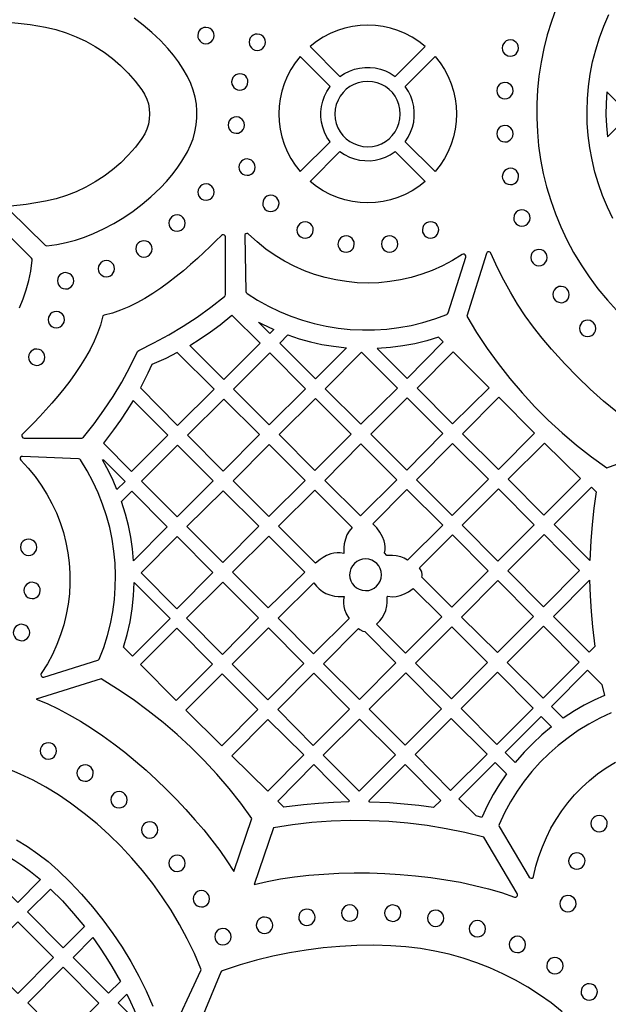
# Model space of a CAD drawing. Header units: millimetres. Extents: x -1176 to 822, y -1617 to -119.
# Tile 40 of 113: x -811 to -689, y -723 to -520. Entities that reach past the tile are written whole.
import ezdxf

# ---------------------------------------------------------------- set-up
doc = ezdxf.new("R2010")
doc.units = ezdxf.units.MM
doc.layers.add('pattern', color=5, linetype='Continuous')

msp = doc.modelspace()

# ---------------------------------------------------------------- linework, layer by layer
at = {"layer": 'pattern'}
for points in [[(-700.2, -517.99), (-701.19, -520.73), (-702.05, -523.51), (-702.76, -526.32), (-703.33, -529.15), (-703.76, -532), (-704.05, -534.86), (-704.2, -537.74), (-704.22, -540.62), (-704.09, -543.49), (-703.82, -546.36), (-703.41, -549.22), (-702.86, -552.05), (-702.17, -554.86), (-701.34, -557.65), (-700.37, -560.39), (-699.26, -563.1), (-698.01, -565.76), (-696.62, -568.37), (-695.09, -570.92), (-693.42, -573.41), (-691.61, -575.84), (-689.65, -578.19), (-687.13, -580.95)], [(-688.5, -561.35), (-689.63, -559.02), (-690.63, -556.64), (-691.5, -554.23), (-692.23, -551.78), (-692.82, -549.29), (-693.29, -546.79), (-693.61, -544.27), (-693.8, -541.73), (-693.85, -539.19), (-693.77, -536.65), (-693.55, -534.11), (-693.2, -531.58), (-692.7, -529.07), (-692.07, -526.58), (-691.3, -524.12), (-690.4, -521.7), (-689.35, -519.31)], [(-812.86, -559.61), (-805.53, -566.85), (-805.39, -566.96), (-805.14, -566.99), (-803.13, -566.71), (-801.18, -566.32), (-799.27, -565.83), (-797.39, -565.21), (-795.54, -564.48), (-793.45, -563.5), (-791.34, -562.37), (-789.32, -561.15), (-787.38, -559.83), (-785.52, -558.42), (-783.71, -556.9), (-781.75, -555.05), (-780.52, -553.75), (-779.37, -552.41), (-778.3, -551), (-777.31, -549.54), (-776.18, -547.6), (-775.53, -546.27), (-775.01, -544.9), (-774.63, -543.5), (-774.36, -542.07), (-774.23, -540.63), (-774.22, -539.19), (-774.35, -537.75), (-774.6, -536.33), (-774.98, -534.92), (-775.48, -533.55), (-776.18, -532.1), (-777.08, -530.55), (-778.04, -529.07), (-779.09, -527.65), (-780.22, -526.29), (-781.75, -524.65), (-783.49, -523.01), (-785.28, -521.47), (-787.14, -520.04)], [(-812.4, -520.92), (-810.47, -521.12), (-808.56, -521.37), (-805.43, -521.91), (-803.27, -522.42), (-801.16, -523.07), (-799.11, -523.87), (-797.12, -524.8), (-795.21, -525.86), (-793.37, -527.05), (-791.62, -528.37), (-789.96, -529.81), (-788.4, -531.36), (-786.94, -533.02), (-785.58, -534.81), (-785.01, -535.74), (-784.56, -536.72), (-784.24, -537.73), (-784.05, -538.76), (-783.98, -539.81), (-784.04, -540.86), (-784.22, -541.9), (-784.53, -542.91), (-784.97, -543.89), (-785.58, -544.89), (-786.92, -546.66), (-788.38, -548.33), (-789.94, -549.88), (-791.6, -551.32), (-793.35, -552.63), (-795.18, -553.83), (-797.1, -554.89), (-799.08, -555.83), (-801.13, -556.62), (-803.24, -557.28), (-805.43, -557.8), (-807.42, -558.16), (-809.4, -558.45), (-812.56, -558.79)], [(-810.77, -579.8), (-810.03, -577.95), (-809.4, -576.08), (-808.88, -574.17), (-808.48, -572.23), (-808.15, -569.94), (-808.16, -569.76), (-808.29, -569.54), (-815.55, -562.37)], [(-688.89, -663.3), (-691.24, -664.39), (-693.5, -665.62), (-695.68, -666.96), (-697.77, -668.43), (-699.78, -670.01), (-701.68, -671.7), (-703.49, -673.49), (-705.19, -675.39), (-706.78, -677.39), (-708.25, -679.47), (-709.61, -681.65), (-710.84, -683.9), (-711.98, -686.31), (-712.03, -686.51), (-711.95, -686.75), (-705.75, -697.16), (-705.58, -697.33), (-705.37, -697.4), (-705.16, -697.37), (-704.98, -697.24), (-704.86, -697.01), (-704.38, -694.91), (-703.78, -692.89), (-703.06, -690.91), (-702.23, -688.98), (-701.29, -687.1), (-700.23, -685.28), (-699.06, -683.52), (-697.78, -681.83), (-696.4, -680.22), (-694.92, -678.69), (-693.34, -677.24), (-691.66, -675.89), (-689.88, -674.63), (-688.01, -673.48)], [(-779.96, -730.45), (-773.43, -716.44), (-773.38, -716.3), (-773.41, -716.05), (-774.76, -712.94), (-776.23, -709.89), (-777.82, -706.91), (-779.54, -704.01), (-781.39, -701.2), (-783.35, -698.46), (-785.42, -695.81), (-787.61, -693.26), (-789.91, -690.8), (-792.31, -688.43), (-794.82, -686.17), (-797.43, -684.02), (-800.25, -681.89), (-802.76, -680.18), (-805.33, -678.61), (-807.95, -677.19), (-810.62, -675.91), (-813.34, -674.78)], [(-811.39, -689.45), (-809.16, -690.82), (-806.99, -692.33), (-804.89, -693.97), (-802.84, -695.78), (-800.36, -698.19), (-797.99, -700.7), (-795.73, -703.3), (-793.59, -705.99), (-791.57, -708.76), (-789.66, -711.62), (-787.88, -714.55), (-786.23, -717.56), (-784.7, -720.64), (-783.3, -723.79)], [(-698.98, -724.91), (-701.26, -723.12), (-703.61, -721.44), (-706.06, -719.87), (-708.58, -718.42), (-711.18, -717.09), (-713.85, -715.89), (-716.59, -714.81), (-719.4, -713.88), (-722.26, -713.07), (-725.19, -712.41), (-728.16, -711.9), (-731.19, -711.53), (-734.26, -711.32), (-737.77, -711.23), (-741.27, -711.28), (-744.76, -711.46), (-748.24, -711.77), (-751.71, -712.21), (-755.16, -712.78), (-758.58, -713.48), (-761.98, -714.31), (-765.35, -715.26), (-769.01, -716.46), (-769.15, -716.53), (-769.29, -716.73), (-775.61, -732)]]:
    msp.add_lwpolyline(points, dxfattribs=at)
for points in [[(-750.93, -525.9), (-744.77, -532.06), (-743.82, -531.45), (-742.82, -530.96), (-741.79, -530.58), (-740.73, -530.33), (-739.65, -530.21), (-738.56, -530.2), (-737.48, -530.32), (-736.42, -530.56), (-735.38, -530.92), (-734.38, -531.4), (-733.35, -532.06), (-727.18, -525.9), (-728.5, -524.87), (-729.88, -523.99), (-731.32, -523.23), (-732.81, -522.62), (-734.33, -522.14), (-735.89, -521.8), (-737.46, -521.59), (-739.04, -521.52), (-740.62, -521.59), (-742.2, -521.79), (-743.75, -522.13), (-745.28, -522.61), (-746.76, -523.22), (-748.2, -523.97), (-749.59, -524.86)], [(-774.06, -523.63), (-774.01, -524.07), (-773.84, -524.46), (-773.59, -524.8), (-773.26, -525.06), (-772.88, -525.24), (-772.38, -525.32), (-771.94, -525.26), (-771.55, -525.1), (-771.21, -524.84), (-770.94, -524.52), (-770.77, -524.13), (-770.69, -523.63), (-770.75, -523.19), (-770.91, -522.8), (-771.16, -522.46), (-771.49, -522.2), (-771.88, -522.02), (-772.38, -521.95), (-772.81, -522), (-773.21, -522.16), (-773.55, -522.42), (-773.81, -522.74), (-773.99, -523.13)], [(-763.49, -525.01), (-763.43, -525.45), (-763.27, -525.84), (-763.02, -526.18), (-762.69, -526.44), (-762.3, -526.62), (-761.8, -526.69), (-761.37, -526.64), (-760.97, -526.48), (-760.64, -526.22), (-760.37, -525.9), (-760.19, -525.51), (-760.12, -525.01), (-760.18, -524.57), (-760.34, -524.18), (-760.59, -523.84), (-760.92, -523.58), (-761.3, -523.4), (-761.8, -523.32), (-762.24, -523.38), (-762.64, -523.54), (-762.97, -523.8), (-763.24, -524.12), (-763.41, -524.51)], [(-711.34, -526.21), (-711.28, -526.64), (-711.12, -527.04), (-710.87, -527.38), (-710.54, -527.64), (-710.15, -527.82), (-709.65, -527.89), (-709.21, -527.83), (-708.82, -527.67), (-708.48, -527.42), (-708.22, -527.09), (-708.04, -526.71), (-707.97, -526.21), (-708.02, -525.77), (-708.19, -525.37), (-708.44, -525.04), (-708.77, -524.77), (-709.15, -524.6), (-709.65, -524.52), (-710.09, -524.58), (-710.48, -524.74), (-710.82, -524.99), (-711.08, -525.32), (-711.26, -525.71)], [(-746.81, -534.11), (-752.98, -527.94), (-754, -529.26), (-754.89, -530.64), (-755.64, -532.08), (-756.26, -533.57), (-756.74, -535.1), (-757.08, -536.65), (-757.28, -538.22), (-757.35, -539.8), (-757.29, -541.38), (-757.08, -542.96), (-756.74, -544.51), (-756.27, -546.04), (-755.66, -547.52), (-754.91, -548.97), (-754.02, -550.35), (-752.98, -551.69), (-746.81, -545.53), (-747.43, -544.58), (-747.92, -543.59), (-748.29, -542.55), (-748.54, -541.49), (-748.67, -540.41), (-748.67, -539.33), (-748.56, -538.25), (-748.32, -537.18), (-747.96, -536.14), (-747.48, -535.14)], [(-731.3, -534.11), (-725.14, -527.94), (-724.11, -529.26), (-723.22, -530.64), (-722.47, -532.08), (-721.86, -533.57), (-721.38, -535.1), (-721.03, -536.65), (-720.83, -538.22), (-720.76, -539.8), (-720.83, -541.38), (-721.03, -542.96), (-721.37, -544.51), (-721.85, -546.04), (-722.46, -547.52), (-723.21, -548.97), (-724.09, -550.35), (-725.14, -551.69), (-731.3, -545.53), (-730.69, -544.58), (-730.19, -543.59), (-729.82, -542.55), (-729.57, -541.49), (-729.45, -540.41), (-729.44, -539.33), (-729.56, -538.25), (-729.79, -537.18), (-730.16, -536.14), (-730.64, -535.14)], [(-767.08, -533.19), (-767.02, -533.63), (-766.86, -534.02), (-766.61, -534.36), (-766.28, -534.63), (-765.89, -534.8), (-765.39, -534.88), (-764.95, -534.82), (-764.56, -534.66), (-764.22, -534.41), (-763.96, -534.08), (-763.78, -533.69), (-763.71, -533.19), (-763.76, -532.76), (-763.93, -532.36), (-764.18, -532.02), (-764.51, -531.76), (-764.89, -531.58), (-765.39, -531.51), (-765.83, -531.57), (-766.22, -531.73), (-766.56, -531.98), (-766.83, -532.31), (-767, -532.69)], [(-745.8, -539.82), (-745.73, -540.81), (-745.51, -541.76), (-745.18, -542.65), (-744.72, -543.48), (-744.15, -544.23), (-743.49, -544.9), (-742.74, -545.46), (-741.92, -545.92), (-741.03, -546.27), (-740.08, -546.48), (-739.06, -546.56), (-738.06, -546.49), (-737.12, -546.28), (-736.22, -545.94), (-735.4, -545.48), (-734.64, -544.92), (-733.98, -544.25), (-733.41, -543.51), (-732.95, -542.68), (-732.61, -541.79), (-732.39, -540.84), (-732.32, -539.82), (-732.39, -538.83), (-732.6, -537.88), (-732.94, -536.98), (-733.4, -536.16), (-733.96, -535.41), (-734.62, -534.74), (-735.37, -534.17), (-736.19, -533.71), (-737.09, -533.37), (-738.03, -533.15), (-739.06, -533.08), (-740.05, -533.15), (-741, -533.36), (-741.89, -533.7), (-742.72, -534.16), (-743.47, -534.72), (-744.13, -535.38), (-744.7, -536.13), (-745.16, -536.96), (-745.51, -537.85), (-745.72, -538.79)], [(-712.45, -535), (-712.39, -535.44), (-712.23, -535.83), (-711.98, -536.17), (-711.65, -536.43), (-711.26, -536.61), (-710.76, -536.68), (-710.33, -536.63), (-709.93, -536.46), (-709.6, -536.21), (-709.33, -535.89), (-709.16, -535.5), (-709.08, -535), (-709.14, -534.56), (-709.3, -534.17), (-709.55, -533.83), (-709.88, -533.57), (-710.26, -533.39), (-710.76, -533.31), (-711.2, -533.37), (-711.6, -533.53), (-711.93, -533.79), (-712.2, -534.11), (-712.38, -534.5)], [(-689.87, -542.27), (-689.64, -544.52), (-685.07, -539.95), (-689.76, -535.22), (-689.93, -537.6), (-689.97, -539.96)], [(-767.81, -542.1), (-767.75, -542.54), (-767.59, -542.93), (-767.34, -543.27), (-767.01, -543.54), (-766.62, -543.71), (-766.12, -543.79), (-765.69, -543.73), (-765.29, -543.57), (-764.95, -543.32), (-764.69, -542.99), (-764.51, -542.6), (-764.44, -542.1), (-764.5, -541.66), (-764.66, -541.27), (-764.91, -540.93), (-765.24, -540.67), (-765.62, -540.49), (-766.12, -540.42), (-766.56, -540.47), (-766.96, -540.64), (-767.29, -540.89), (-767.56, -541.22), (-767.73, -541.6)], [(-712.46, -543.89), (-712.4, -544.33), (-712.24, -544.72), (-711.98, -545.06), (-711.66, -545.32), (-711.27, -545.5), (-710.77, -545.57), (-710.33, -545.52), (-709.94, -545.35), (-709.6, -545.1), (-709.34, -544.78), (-709.16, -544.39), (-709.09, -543.89), (-709.14, -543.45), (-709.3, -543.06), (-709.56, -542.72), (-709.88, -542.46), (-710.27, -542.28), (-710.77, -542.2), (-711.21, -542.26), (-711.6, -542.42), (-711.94, -542.68), (-712.2, -543), (-712.38, -543.39)], [(-750.93, -553.74), (-744.77, -547.57), (-743.82, -548.19), (-742.82, -548.68), (-741.79, -549.05), (-740.73, -549.3), (-739.65, -549.43), (-738.56, -549.44), (-737.48, -549.32), (-736.42, -549.08), (-735.38, -548.72), (-734.38, -548.24), (-733.35, -547.57), (-727.18, -553.74), (-728.5, -554.76), (-729.88, -555.65), (-731.32, -556.4), (-732.81, -557.02), (-734.33, -557.5), (-735.89, -557.84), (-737.46, -558.05), (-739.04, -558.12), (-740.62, -558.05), (-742.2, -557.85), (-743.75, -557.51), (-745.28, -557.03), (-746.76, -556.42), (-748.2, -555.67), (-749.59, -554.78)], [(-765.59, -550.77), (-765.53, -551.21), (-765.37, -551.6), (-765.12, -551.94), (-764.79, -552.2), (-764.41, -552.38), (-763.91, -552.45), (-763.47, -552.4), (-763.08, -552.24), (-762.74, -551.98), (-762.47, -551.66), (-762.3, -551.27), (-762.22, -550.77), (-762.28, -550.33), (-762.44, -549.94), (-762.69, -549.6), (-763.02, -549.34), (-763.41, -549.16), (-763.91, -549.08), (-764.35, -549.14), (-764.74, -549.3), (-765.08, -549.56), (-765.34, -549.88), (-765.52, -550.27)], [(-711.31, -552.69), (-711.25, -553.13), (-711.09, -553.52), (-710.83, -553.86), (-710.51, -554.13), (-710.12, -554.3), (-709.62, -554.38), (-709.18, -554.32), (-708.79, -554.16), (-708.45, -553.91), (-708.19, -553.58), (-708.01, -553.19), (-707.94, -552.69), (-707.99, -552.25), (-708.15, -551.86), (-708.41, -551.52), (-708.73, -551.26), (-709.12, -551.08), (-709.62, -551.01), (-710.06, -551.06), (-710.45, -551.23), (-710.79, -551.48), (-711.05, -551.81), (-711.23, -552.19)], [(-774.04, -555.92), (-773.98, -556.35), (-773.82, -556.75), (-773.57, -557.09), (-773.24, -557.35), (-772.85, -557.53), (-772.35, -557.6), (-771.92, -557.54), (-771.52, -557.38), (-771.18, -557.13), (-770.92, -556.8), (-770.74, -556.42), (-770.67, -555.92), (-770.73, -555.48), (-770.89, -555.08), (-771.14, -554.75), (-771.47, -554.48), (-771.85, -554.31), (-772.35, -554.23), (-772.79, -554.29), (-773.18, -554.45), (-773.52, -554.7), (-773.79, -555.03), (-773.96, -555.42)], [(-760.68, -558.25), (-760.62, -558.68), (-760.46, -559.08), (-760.21, -559.42), (-759.88, -559.68), (-759.49, -559.86), (-758.99, -559.93), (-758.56, -559.87), (-758.16, -559.71), (-757.83, -559.46), (-757.56, -559.13), (-757.39, -558.75), (-757.31, -558.25), (-757.37, -557.81), (-757.53, -557.41), (-757.78, -557.08), (-758.11, -556.81), (-758.49, -556.64), (-758.99, -556.56), (-759.43, -556.62), (-759.83, -556.78), (-760.16, -557.03), (-760.43, -557.36), (-760.6, -557.75)], [(-708.95, -561.26), (-708.9, -561.69), (-708.73, -562.09), (-708.48, -562.43), (-708.16, -562.69), (-707.77, -562.87), (-707.27, -562.94), (-706.83, -562.88), (-706.44, -562.72), (-706.1, -562.47), (-705.84, -562.14), (-705.66, -561.76), (-705.58, -561.26), (-705.64, -560.82), (-705.8, -560.42), (-706.05, -560.09), (-706.38, -559.82), (-706.77, -559.65), (-707.27, -559.57), (-707.71, -559.63), (-708.1, -559.79), (-708.44, -560.04), (-708.7, -560.37), (-708.88, -560.76)], [(-780.01, -562.3), (-779.95, -562.74), (-779.79, -563.13), (-779.54, -563.47), (-779.21, -563.74), (-778.82, -563.91), (-778.32, -563.99), (-777.88, -563.93), (-777.49, -563.77), (-777.15, -563.52), (-776.89, -563.19), (-776.71, -562.8), (-776.64, -562.3), (-776.69, -561.87), (-776.86, -561.47), (-777.11, -561.13), (-777.43, -560.87), (-777.82, -560.69), (-778.32, -560.62), (-778.76, -560.67), (-779.15, -560.84), (-779.49, -561.09), (-779.75, -561.42), (-779.93, -561.8)], [(-753.63, -563.73), (-753.57, -564.17), (-753.41, -564.57), (-753.15, -564.9), (-752.83, -565.17), (-752.44, -565.34), (-751.94, -565.42), (-751.5, -565.36), (-751.11, -565.2), (-750.77, -564.95), (-750.51, -564.62), (-750.33, -564.23), (-750.26, -563.73), (-750.31, -563.29), (-750.47, -562.9), (-750.73, -562.56), (-751.05, -562.3), (-751.44, -562.12), (-751.94, -562.05), (-752.38, -562.1), (-752.77, -562.27), (-753.11, -562.52), (-753.37, -562.85), (-753.55, -563.23)], [(-727.78, -563.71), (-727.72, -564.15), (-727.56, -564.55), (-727.31, -564.88), (-726.98, -565.15), (-726.6, -565.32), (-726.1, -565.4), (-725.66, -565.34), (-725.26, -565.18), (-724.93, -564.93), (-724.66, -564.6), (-724.49, -564.21), (-724.41, -563.71), (-724.47, -563.28), (-724.63, -562.88), (-724.88, -562.55), (-725.21, -562.28), (-725.6, -562.1), (-726.1, -562.03), (-726.53, -562.09), (-726.93, -562.25), (-727.26, -562.5), (-727.53, -562.83), (-727.7, -563.21)], [(-797.97, -606.64), (-797.8, -606.61), (-797.6, -606.46), (-795.43, -603.72), (-793.4, -600.91), (-791.5, -598.04), (-789.72, -595.08), (-788.05, -592.04), (-786.45, -588.79), (-786.41, -588.72), (-786.22, -588.56), (-783.08, -587.02), (-780.04, -585.36), (-777.08, -583.59), (-774.2, -581.69), (-771.39, -579.67), (-768.54, -577.42), (-768.43, -577.29), (-768.37, -577.05), (-768.37, -565.17), (-768.42, -564.95), (-768.56, -564.79), (-768.76, -564.7), (-768.97, -564.7), (-769.19, -564.84), (-770.31, -565.96), (-771.51, -567.15), (-772.79, -568.37), (-774.13, -569.61), (-775.54, -570.87), (-777.01, -572.12), (-778.53, -573.35), (-780.09, -574.55), (-781.68, -575.71), (-783.31, -576.8), (-784.96, -577.82), (-786.62, -578.75), (-788.29, -579.58), (-789.97, -580.29), (-791.64, -580.87), (-793.33, -581.31), (-793.49, -581.36), (-793.6, -581.44), (-793.7, -581.68), (-794.13, -583.34), (-794.71, -585.01), (-795.42, -586.68), (-796.24, -588.35), (-797.17, -590.02), (-798.19, -591.66), (-799.29, -593.29), (-800.44, -594.89), (-801.64, -596.45), (-802.87, -597.96), (-804.13, -599.43), (-805.38, -600.84), (-806.63, -602.19), (-807.85, -603.47), (-809.03, -604.67), (-810.18, -605.81), (-810.31, -606), (-810.32, -606.22), (-810.25, -606.41), (-810.1, -606.56), (-809.85, -606.63)], [(-786.84, -567.63), (-786.78, -568.07), (-786.62, -568.46), (-786.37, -568.8), (-786.04, -569.06), (-785.66, -569.24), (-785.15, -569.31), (-784.72, -569.26), (-784.32, -569.1), (-783.99, -568.84), (-783.72, -568.52), (-783.55, -568.13), (-783.47, -567.63), (-783.53, -567.19), (-783.69, -566.8), (-783.94, -566.46), (-784.27, -566.2), (-784.66, -566.02), (-785.15, -565.95), (-785.59, -566), (-785.99, -566.16), (-786.33, -566.42), (-786.59, -566.74), (-786.77, -567.13)], [(-763.91, -576.81), (-761.73, -578.19), (-759.5, -579.43), (-757.21, -580.53), (-754.87, -581.5), (-752.48, -582.32), (-750.06, -583.01), (-747.61, -583.55), (-745.14, -583.96), (-742.64, -584.22), (-740.14, -584.34), (-737.62, -584.32), (-735.11, -584.16), (-732.61, -583.85), (-730.12, -583.39), (-727.65, -582.79), (-725.2, -582.04), (-722.72, -581.12), (-722.57, -581.03), (-722.45, -580.82), (-718.85, -569.31), (-718.84, -569.07), (-718.94, -568.86), (-719.11, -568.73), (-719.34, -568.68), (-719.58, -568.77), (-721.58, -570.01), (-723.64, -571.1), (-725.74, -572.05), (-727.89, -572.85), (-730.06, -573.5), (-732.27, -574.01), (-734.49, -574.37), (-736.73, -574.59), (-738.96, -574.67), (-741.2, -574.6), (-743.43, -574.38), (-745.64, -574.03), (-747.82, -573.54), (-749.98, -572.9), (-752.09, -572.13), (-754.16, -571.22), (-756.18, -570.17), (-758.14, -568.98), (-760.02, -567.65), (-761.84, -566.19), (-763.57, -564.59), (-763.77, -564.47), (-763.98, -564.46), (-764.18, -564.54), (-764.33, -564.69), (-764.39, -564.95), (-764.12, -576.42), (-764.08, -576.63)], [(-745.17, -566.63), (-745.11, -567.07), (-744.95, -567.47), (-744.7, -567.8), (-744.37, -568.07), (-743.98, -568.24), (-743.48, -568.32), (-743.04, -568.26), (-742.65, -568.1), (-742.31, -567.85), (-742.05, -567.52), (-741.87, -567.13), (-741.8, -566.63), (-741.85, -566.2), (-742.02, -565.8), (-742.27, -565.46), (-742.6, -565.2), (-742.98, -565.02), (-743.48, -564.95), (-743.92, -565.01), (-744.31, -565.17), (-744.65, -565.42), (-744.92, -565.75), (-745.09, -566.13)], [(-736.22, -566.62), (-736.16, -567.06), (-736, -567.45), (-735.75, -567.79), (-735.42, -568.05), (-735.04, -568.23), (-734.54, -568.3), (-734.1, -568.25), (-733.7, -568.09), (-733.37, -567.83), (-733.1, -567.51), (-732.93, -567.12), (-732.85, -566.62), (-732.91, -566.18), (-733.07, -565.79), (-733.32, -565.45), (-733.65, -565.19), (-734.04, -565.01), (-734.54, -564.94), (-734.97, -564.99), (-735.37, -565.15), (-735.71, -565.41), (-735.97, -565.73), (-736.15, -566.12)], [(-705.45, -569.42), (-705.39, -569.86), (-705.23, -570.25), (-704.98, -570.59), (-704.65, -570.85), (-704.26, -571.03), (-703.76, -571.1), (-703.33, -571.05), (-702.93, -570.88), (-702.6, -570.63), (-702.33, -570.31), (-702.16, -569.92), (-702.08, -569.42), (-702.14, -568.98), (-702.3, -568.59), (-702.55, -568.25), (-702.88, -567.99), (-703.26, -567.81), (-703.76, -567.73), (-704.2, -567.79), (-704.6, -567.95), (-704.93, -568.21), (-705.2, -568.53), (-705.37, -568.92)], [(-794.57, -571.71), (-794.52, -572.14), (-794.35, -572.54), (-794.1, -572.87), (-793.78, -573.14), (-793.39, -573.32), (-792.89, -573.39), (-792.45, -573.33), (-792.06, -573.17), (-791.72, -572.92), (-791.46, -572.59), (-791.28, -572.21), (-791.2, -571.71), (-791.26, -571.27), (-791.42, -570.87), (-791.68, -570.54), (-792, -570.27), (-792.39, -570.1), (-792.89, -570.02), (-793.33, -570.08), (-793.72, -570.24), (-794.06, -570.49), (-794.32, -570.82), (-794.5, -571.21)], [(-802.98, -574.21), (-802.92, -574.65), (-802.76, -575.04), (-802.51, -575.38), (-802.18, -575.64), (-801.8, -575.82), (-801.3, -575.89), (-800.86, -575.84), (-800.46, -575.67), (-800.13, -575.42), (-799.86, -575.1), (-799.69, -574.71), (-799.61, -574.21), (-799.67, -573.77), (-799.83, -573.38), (-800.08, -573.04), (-800.41, -572.78), (-800.8, -572.6), (-801.3, -572.52), (-801.73, -572.58), (-802.13, -572.74), (-802.46, -573), (-802.73, -573.32), (-802.91, -573.71)], [(-700.88, -577.03), (-700.82, -577.47), (-700.66, -577.87), (-700.41, -578.2), (-700.08, -578.47), (-699.69, -578.64), (-699.19, -578.72), (-698.75, -578.66), (-698.36, -578.5), (-698.02, -578.25), (-697.76, -577.92), (-697.58, -577.53), (-697.51, -577.03), (-697.57, -576.6), (-697.73, -576.2), (-697.98, -575.86), (-698.3, -575.6), (-698.69, -575.42), (-699.19, -575.35), (-699.63, -575.41), (-700.02, -575.57), (-700.36, -575.82), (-700.63, -576.15), (-700.8, -576.53)], [(-804.9, -582.22), (-804.84, -582.66), (-804.68, -583.05), (-804.42, -583.39), (-804.1, -583.65), (-803.71, -583.83), (-803.21, -583.9), (-802.77, -583.85), (-802.38, -583.68), (-802.04, -583.43), (-801.78, -583.11), (-801.6, -582.72), (-801.53, -582.22), (-801.58, -581.78), (-801.75, -581.39), (-802, -581.05), (-802.32, -580.79), (-802.71, -580.61), (-803.21, -580.53), (-803.65, -580.59), (-804.04, -580.75), (-804.38, -581), (-804.64, -581.33), (-804.82, -581.72)], [(-775.69, -587.55), (-773.53, -586.2), (-771.44, -584.76), (-769.41, -583.25), (-767.01, -581.27), (-761.22, -587.06), (-768.7, -594.54)], [(-695.41, -584.02), (-695.35, -584.46), (-695.19, -584.85), (-694.93, -585.19), (-694.61, -585.45), (-694.22, -585.63), (-693.72, -585.71), (-693.28, -585.65), (-692.89, -585.49), (-692.55, -585.23), (-692.29, -584.91), (-692.11, -584.52), (-692.04, -584.02), (-692.09, -583.58), (-692.25, -583.19), (-692.51, -582.85), (-692.83, -582.59), (-693.22, -582.41), (-693.72, -582.33), (-694.16, -582.39), (-694.55, -582.55), (-694.89, -582.8), (-695.15, -583.13), (-695.33, -583.52)], [(-761.51, -582.72), (-760.84, -583.07), (-758.38, -584.22), (-759.2, -585.04)], [(-755.48, -585.38), (-753.17, -586.14), (-750.85, -586.79), (-748.5, -587.31), (-746.12, -587.71), (-743.39, -588.03), (-749.8, -594.43), (-757.17, -587.07)], [(-724.43, -585.85), (-726.89, -586.58), (-729.35, -587.17), (-731.83, -587.63), (-734.34, -587.95), (-737.08, -588.15), (-730.9, -594.33), (-723.46, -586.82)], [(-808.92, -589.95), (-808.86, -590.39), (-808.7, -590.78), (-808.45, -591.12), (-808.12, -591.39), (-807.74, -591.56), (-807.24, -591.64), (-806.8, -591.58), (-806.41, -591.42), (-806.07, -591.17), (-805.8, -590.84), (-805.63, -590.45), (-805.55, -589.95), (-805.61, -589.51), (-805.77, -589.12), (-806.02, -588.78), (-806.35, -588.52), (-806.74, -588.34), (-807.24, -588.27), (-807.67, -588.32), (-808.07, -588.49), (-808.41, -588.74), (-808.67, -589.07), (-808.85, -589.45)], [(-785.88, -596.28), (-778.2, -604.03), (-770.68, -596.52), (-778.28, -589.01), (-780.66, -590.21), (-783.51, -591.49), (-784.32, -593.23)], [(-759.2, -589.09), (-766.68, -596.56), (-759.34, -603.9), (-751.83, -596.46)], [(-732.93, -596.35), (-740.34, -588.95), (-747.78, -596.45), (-740.44, -603.79)], [(-721.44, -588.84), (-728.88, -596.35), (-721.54, -603.69), (-714.03, -596.25)], [(-787.35, -598.86), (-788.64, -600.94), (-789.99, -602.97), (-791.4, -604.96), (-793.5, -607.68), (-787.7, -613.53), (-780.22, -606.06)], [(-761.37, -605.92), (-768.7, -598.59), (-776.18, -606.06), (-768.81, -613.43)], [(-742.47, -605.82), (-749.81, -598.48), (-757.31, -605.92), (-749.91, -613.33)], [(-738.38, -605.85), (-731.01, -613.22), (-723.57, -605.71), (-730.94, -598.34)], [(-719.49, -605.77), (-712.1, -613.09), (-704.65, -605.63), (-712.04, -598.23)], [(-785.66, -615.54), (-778.31, -622.89), (-770.85, -615.44), (-778.2, -608.09)], [(-759.34, -607.94), (-766.78, -615.45), (-759.44, -622.79), (-751.93, -615.35)], [(-740.44, -607.84), (-747.88, -615.35), (-740.54, -622.69), (-733.03, -615.25)], [(-729, -615.26), (-721.61, -622.58), (-714.15, -615.13), (-721.54, -607.74)], [(-702.74, -622.52), (-695.23, -615), (-702.64, -607.67), (-710.08, -615.11)], [(-810.53, -611.22), (-808.99, -612.86), (-807.58, -614.58), (-806.3, -616.36), (-805.14, -618.21), (-804.1, -620.12), (-803.19, -622.07), (-802.41, -624.07), (-801.75, -626.11), (-801.22, -628.18), (-800.82, -630.28), (-800.55, -632.39), (-800.41, -634.52), (-800.4, -636.65), (-800.52, -638.78), (-800.76, -640.91), (-801.15, -643.02), (-801.66, -645.12), (-802.31, -647.19), (-803.09, -649.23), (-804, -651.23), (-805.05, -653.18), (-806.3, -655.18), (-806.38, -655.41), (-806.34, -655.63), (-806.21, -655.81), (-806.01, -655.92), (-805.76, -655.91), (-794.65, -652.46), (-794.49, -652.39), (-794.34, -652.19), (-793.43, -649.79), (-792.67, -647.37), (-792.05, -644.91), (-791.57, -642.44), (-791.24, -639.95), (-791.05, -637.45), (-791, -634.95), (-791.09, -632.46), (-791.32, -629.97), (-791.7, -627.51), (-792.21, -625.06), (-792.86, -622.64), (-793.66, -620.26), (-794.58, -617.92), (-795.65, -615.62), (-796.86, -613.38), (-798.24, -611.13), (-798.39, -610.98), (-798.63, -610.91), (-810.16, -610.4), (-810.39, -610.44), (-810.56, -610.58), (-810.66, -610.78), (-810.65, -610.99)], [(-790.7, -617.22), (-791.51, -615.36), (-792.39, -613.54), (-793.71, -611.13), (-793.46, -611.14), (-789.05, -615.56)], [(-712.25, -632.02), (-704.77, -624.54), (-712.1, -617.13), (-719.58, -624.61)], [(-693.28, -631.89), (-700.64, -624.46), (-692.91, -616.74), (-691.94, -617.72), (-692.44, -621.08), (-692.82, -624.45), (-693.1, -627.83)], [(-789.77, -619.69), (-787.67, -617.58), (-780.33, -624.92), (-787.27, -631.92), (-787.5, -629.46), (-787.86, -627.05), (-788.34, -624.67), (-788.95, -622.31)], [(-761.45, -624.83), (-768.81, -617.48), (-776.29, -624.9), (-768.9, -632.29)], [(-749.78, -632.45), (-757.42, -624.82), (-749.91, -617.38), (-742.21, -625.07), (-742.83, -625.82), (-743.31, -626.6), (-743.65, -627.46), (-743.87, -628.41), (-743.96, -629.21), (-743.98, -630.42), (-744.69, -630.31), (-745.36, -630.29), (-746.01, -630.36), (-746.66, -630.52), (-747.5, -630.86), (-748.21, -631.24), (-748.87, -631.68)], [(-730.85, -631.83), (-731.54, -631.43), (-732.25, -631.14), (-733.16, -630.92), (-733.91, -630.83), (-735.09, -630.82), (-735.58, -630.33), (-735.47, -629.67), (-735.44, -629.04), (-735.49, -628.43), (-735.64, -627.83), (-735.96, -627.02), (-736.52, -626.04), (-737.18, -625.17), (-738, -624.35), (-730.97, -617.26), (-723.59, -624.57)], [(-785.74, -634.45), (-778.37, -641.82), (-770.92, -634.32), (-778.3, -626.94)], [(-759.52, -641.67), (-752.03, -634.25), (-759.41, -626.87), (-766.9, -634.29)], [(-727.87, -635.31), (-727.8, -635.02), (-727.79, -634.75), (-727.9, -634.3), (-727.99, -634.09), (-728.39, -633.41), (-721.56, -626.59), (-714.22, -633.99), (-721.74, -641.51)], [(-695.37, -633.94), (-702.71, -626.53), (-710.18, -634.01), (-702.85, -641.42)], [(-810.6, -629.15), (-810.54, -629.59), (-810.38, -629.98), (-810.13, -630.32), (-809.8, -630.58), (-809.42, -630.76), (-808.92, -630.83), (-808.48, -630.78), (-808.08, -630.61), (-807.75, -630.36), (-807.48, -630.04), (-807.31, -629.65), (-807.23, -629.15), (-807.29, -628.71), (-807.45, -628.32), (-807.7, -627.98), (-808.03, -627.72), (-808.42, -627.54), (-808.92, -627.46), (-809.35, -627.52), (-809.75, -627.68), (-810.09, -627.94), (-810.35, -628.26), (-810.53, -628.65)], [(-742.77, -634.82), (-742.7, -635.47), (-742.51, -636.08), (-742.22, -636.63), (-741.83, -637.12), (-741.35, -637.52), (-740.8, -637.82), (-740.2, -638.02), (-739.49, -638.09), (-738.84, -638.03), (-738.23, -637.84), (-737.68, -637.55), (-737.2, -637.15), (-736.8, -636.68), (-736.49, -636.13), (-736.29, -635.53), (-736.22, -634.82), (-736.28, -634.17), (-736.47, -633.56), (-736.77, -633.01), (-737.16, -632.52), (-737.63, -632.12), (-738.18, -631.82), (-738.78, -631.62), (-739.49, -631.55), (-740.14, -631.61), (-740.75, -631.8), (-741.31, -632.09), (-741.79, -632.49), (-742.19, -632.96), (-742.49, -633.51), (-742.69, -634.11)], [(-809.87, -638.06), (-809.82, -638.49), (-809.65, -638.89), (-809.4, -639.22), (-809.07, -639.49), (-808.69, -639.67), (-808.19, -639.74), (-807.75, -639.68), (-807.36, -639.52), (-807.02, -639.27), (-806.76, -638.94), (-806.58, -638.56), (-806.5, -638.06), (-806.56, -637.62), (-806.72, -637.22), (-806.97, -636.89), (-807.3, -636.62), (-807.69, -636.45), (-808.19, -636.37), (-808.63, -636.43), (-809.02, -636.59), (-809.36, -636.84), (-809.62, -637.17), (-809.8, -637.56)], [(-789.37, -649.77), (-788.61, -647.14), (-788.02, -644.5), (-787.58, -641.84), (-787.29, -639.15), (-787.16, -636.41), (-779.75, -643.81), (-787.5, -651.63)], [(-776.36, -643.8), (-768.99, -651.24), (-761.53, -643.71), (-768.86, -636.38)], [(-743.9, -639.31), (-744, -640.01), (-744.02, -640.69), (-743.95, -641.34), (-743.8, -641.99), (-743.45, -642.83), (-743.45, -642.85), (-742.87, -643.84), (-750.18, -651.15), (-757.49, -643.77), (-750.14, -636.49), (-749.62, -637.15), (-749.03, -637.74), (-748.36, -638.24), (-747.64, -638.65), (-746.87, -638.96), (-745.9, -639.2), (-745.1, -639.29)], [(-712.31, -650.88), (-704.87, -643.44), (-712.21, -636.03), (-719.72, -643.54)], [(-693.31, -635.93), (-693.22, -639.15), (-693.03, -642.36), (-692.75, -645.56), (-692.24, -649.61), (-693.44, -650.81), (-700.78, -643.4)], [(-731.48, -638.78), (-730.64, -638.32), (-729.68, -637.62), (-723.74, -643.51), (-731.24, -651.01), (-737.2, -644.98), (-736.56, -644.35), (-736.04, -643.69), (-735.63, -642.97), (-735.33, -642.19), (-735.11, -641.23), (-735.03, -640.56), (-735, -639.34), (-734.9, -639.24), (-734, -639.35), (-733.15, -639.31), (-732.32, -639.12)], [(-812.06, -646.72), (-812, -647.16), (-811.84, -647.56), (-811.59, -647.89), (-811.26, -648.16), (-810.87, -648.33), (-810.37, -648.41), (-809.93, -648.35), (-809.54, -648.19), (-809.2, -647.94), (-808.94, -647.61), (-808.76, -647.22), (-808.69, -646.72), (-808.74, -646.29), (-808.91, -645.89), (-809.16, -645.55), (-809.48, -645.29), (-809.87, -645.11), (-810.37, -645.04), (-810.81, -645.1), (-811.2, -645.26), (-811.54, -645.51), (-811.81, -645.84), (-811.98, -646.22)], [(-721.81, -660.38), (-714.37, -652.94), (-721.71, -645.53), (-729.22, -653.04)], [(-702.91, -660.27), (-695.47, -652.84), (-702.81, -645.43), (-710.32, -652.94)], [(-778.39, -645.86), (-785.85, -653.31), (-778.51, -660.72), (-771.01, -653.23)], [(-767, -653.27), (-759.62, -660.58), (-752.17, -653.14), (-759.49, -645.76)], [(-740.91, -645.93), (-740.69, -646.09), (-740.04, -646.42), (-739.65, -646.51), (-733.23, -652.99), (-740.76, -660.52), (-748.17, -653.18)], [(-769.01, -655.28), (-776.5, -662.77), (-769.12, -670.08), (-761.66, -662.62)], [(-750.25, -670.01), (-742.78, -662.54), (-750.11, -655.13), (-757.59, -662.61)], [(-731.32, -669.94), (-723.84, -662.44), (-731.19, -655.04), (-738.71, -662.56)], [(-704.97, -662.34), (-712.31, -654.93), (-719.79, -662.4), (-712.45, -669.81)], [(-698.74, -664.38), (-701.18, -661.95), (-693.74, -654.51), (-690.8, -657.46), (-690.27, -659.7), (-692.38, -660.66), (-694.43, -661.72), (-696.43, -662.87)], [(-765.19, -681.92), (-767.6, -678.89), (-770.11, -675.95), (-772.73, -673.12), (-775.46, -670.39), (-778.29, -667.77), (-781.22, -665.25), (-784.25, -662.85), (-787.37, -660.57), (-790.57, -658.4), (-793.98, -656.29), (-807.36, -660.44), (-805.1, -661.38), (-802.83, -662.46), (-800.53, -663.67), (-798.23, -665.01), (-795.93, -666.46), (-793.64, -668.02), (-791.36, -669.68), (-789.11, -671.42), (-786.89, -673.24), (-784.71, -675.14), (-782.57, -677.09), (-780.49, -679.09), (-778.47, -681.14), (-776.51, -683.22), (-774.63, -685.32), (-772.84, -687.44), (-771.14, -689.57), (-769.54, -691.7), (-768.04, -693.81), (-766.6, -695.99), (-762.9, -685.05)], [(-759.6, -679.46), (-767.05, -672.16), (-759.62, -664.64), (-752.17, -671.94)], [(-733.34, -671.96), (-740.72, -664.58), (-748.19, -672.05), (-740.81, -679.44)], [(-714.44, -671.8), (-721.85, -664.46), (-729.29, -671.9), (-721.95, -679.31)], [(-701.18, -666.19), (-703.17, -667.84), (-705.05, -669.59), (-706.83, -671.43), (-708.64, -673.52), (-710.7, -671.46), (-703.3, -664.06)], [(-806.54, -671.14), (-806.48, -671.58), (-806.32, -671.97), (-806.07, -672.31), (-805.74, -672.57), (-805.35, -672.75), (-804.85, -672.83), (-804.41, -672.77), (-804.02, -672.61), (-803.68, -672.35), (-803.42, -672.03), (-803.24, -671.64), (-803.17, -671.14), (-803.22, -670.7), (-803.39, -670.31), (-803.64, -669.97), (-803.97, -669.71), (-804.35, -669.53), (-804.85, -669.45), (-805.29, -669.51), (-805.68, -669.67), (-806.02, -669.93), (-806.29, -670.25), (-806.46, -670.64)], [(-798.95, -675.72), (-798.9, -676.16), (-798.73, -676.55), (-798.48, -676.89), (-798.15, -677.15), (-797.77, -677.33), (-797.27, -677.4), (-796.83, -677.35), (-796.44, -677.18), (-796.1, -676.93), (-795.83, -676.6), (-795.66, -676.22), (-795.58, -675.72), (-795.64, -675.28), (-795.8, -674.89), (-796.05, -674.55), (-796.38, -674.28), (-796.77, -674.11), (-797.27, -674.03), (-797.7, -674.09), (-798.1, -674.25), (-798.44, -674.5), (-798.7, -674.83), (-798.88, -675.22)], [(-743.02, -681.66), (-746.12, -681.76), (-749.2, -681.95), (-752.28, -682.23), (-756.31, -682.74), (-757.57, -681.48), (-750.15, -673.97), (-742.78, -681.41)], [(-725.48, -682.84), (-728.49, -682.42), (-731.5, -682.1), (-734.52, -681.86), (-738.58, -681.68), (-738.82, -681.43), (-731.32, -673.93), (-723.99, -681.34)], [(-712.8, -673.56), (-710.46, -675.9), (-711.89, -677.99), (-713.19, -680.13), (-714.37, -682.34), (-715.54, -684.84), (-716.67, -684.56), (-720.24, -681)], [(-791.96, -681.21), (-791.9, -681.65), (-791.74, -682.05), (-791.49, -682.38), (-791.16, -682.65), (-790.77, -682.82), (-790.27, -682.9), (-789.84, -682.84), (-789.44, -682.68), (-789.11, -682.43), (-788.84, -682.1), (-788.66, -681.71), (-788.59, -681.21), (-788.65, -680.78), (-788.81, -680.38), (-789.06, -680.04), (-789.39, -679.78), (-789.77, -679.6), (-790.27, -679.53), (-790.71, -679.59), (-791.11, -679.75), (-791.44, -680), (-791.71, -680.33), (-791.88, -680.71)], [(-785.66, -687.43), (-785.6, -687.87), (-785.44, -688.27), (-785.19, -688.6), (-784.86, -688.87), (-784.48, -689.04), (-783.98, -689.12), (-783.54, -689.06), (-783.14, -688.9), (-782.81, -688.65), (-782.54, -688.32), (-782.37, -687.93), (-782.29, -687.43), (-782.35, -687), (-782.51, -686.6), (-782.76, -686.26), (-783.09, -686), (-783.48, -685.82), (-783.98, -685.75), (-784.41, -685.81), (-784.81, -685.97), (-785.14, -686.22), (-785.41, -686.55), (-785.59, -686.93)], [(-693.05, -686.13), (-692.99, -686.56), (-692.83, -686.96), (-692.57, -687.3), (-692.25, -687.56), (-691.86, -687.74), (-691.36, -687.81), (-690.92, -687.75), (-690.53, -687.59), (-690.19, -687.34), (-689.93, -687.01), (-689.75, -686.63), (-689.68, -686.13), (-689.73, -685.69), (-689.89, -685.29), (-690.15, -684.96), (-690.47, -684.69), (-690.86, -684.52), (-691.36, -684.44), (-691.8, -684.5), (-692.19, -684.66), (-692.53, -684.91), (-692.79, -685.24), (-692.97, -685.63)], [(-815.24, -691.75), (-813.47, -692.71), (-811.75, -693.74), (-810.1, -694.84), (-808.49, -696.03), (-806.48, -697.68), (-811.15, -702.37), (-818.46, -694.97)], [(-697.64, -693.84), (-697.58, -694.28), (-697.42, -694.68), (-697.17, -695.01), (-696.84, -695.28), (-696.45, -695.45), (-695.95, -695.53), (-695.51, -695.47), (-695.12, -695.31), (-694.78, -695.06), (-694.52, -694.73), (-694.34, -694.34), (-694.26, -693.84), (-694.32, -693.41), (-694.48, -693.01), (-694.74, -692.68), (-695.06, -692.41), (-695.45, -692.24), (-695.95, -692.16), (-696.39, -692.22), (-696.78, -692.38), (-697.12, -692.63), (-697.38, -692.96), (-697.56, -693.34)], [(-780, -694.31), (-779.94, -694.75), (-779.78, -695.14), (-779.53, -695.48), (-779.2, -695.74), (-778.82, -695.92), (-778.32, -695.99), (-777.88, -695.94), (-777.48, -695.77), (-777.15, -695.52), (-776.88, -695.2), (-776.71, -694.81), (-776.63, -694.31), (-776.69, -693.87), (-776.85, -693.48), (-777.1, -693.14), (-777.43, -692.87), (-777.82, -692.7), (-778.32, -692.62), (-778.75, -692.68), (-779.15, -692.84), (-779.48, -693.09), (-779.75, -693.42), (-779.93, -693.81)], [(-804.39, -699.62), (-801.96, -702.08), (-799.64, -704.64), (-797.41, -707.34), (-801.8, -711.75), (-809.11, -704.35)], [(-774.99, -701.63), (-774.93, -702.07), (-774.77, -702.46), (-774.52, -702.8), (-774.19, -703.06), (-773.8, -703.24), (-773.3, -703.32), (-772.87, -703.26), (-772.47, -703.1), (-772.13, -702.85), (-771.87, -702.52), (-771.69, -702.13), (-771.62, -701.63), (-771.68, -701.19), (-771.84, -700.8), (-772.09, -700.46), (-772.42, -700.2), (-772.8, -700.02), (-773.3, -699.94), (-773.74, -700), (-774.13, -700.16), (-774.47, -700.42), (-774.74, -700.74), (-774.91, -701.13)], [(-699.46, -702.64), (-699.41, -703.08), (-699.25, -703.47), (-698.99, -703.81), (-698.67, -704.07), (-698.28, -704.25), (-697.78, -704.32), (-697.34, -704.27), (-696.95, -704.1), (-696.61, -703.85), (-696.35, -703.53), (-696.17, -703.14), (-696.09, -702.64), (-696.15, -702.2), (-696.31, -701.81), (-696.57, -701.47), (-696.89, -701.21), (-697.28, -701.03), (-697.78, -700.95), (-698.22, -701.01), (-698.61, -701.17), (-698.95, -701.42), (-699.21, -701.75), (-699.39, -702.14)], [(-753.26, -705.44), (-753.2, -705.87), (-753.04, -706.27), (-752.79, -706.61), (-752.46, -706.87), (-752.07, -707.05), (-751.57, -707.12), (-751.14, -707.06), (-750.74, -706.9), (-750.4, -706.65), (-750.14, -706.32), (-749.96, -705.94), (-749.89, -705.44), (-749.95, -705), (-750.11, -704.6), (-750.36, -704.27), (-750.69, -704), (-751.07, -703.83), (-751.57, -703.75), (-752.01, -703.81), (-752.41, -703.97), (-752.74, -704.22), (-753.01, -704.55), (-753.18, -704.93)], [(-744.43, -704.58), (-744.37, -705.01), (-744.21, -705.41), (-743.96, -705.75), (-743.63, -706.01), (-743.24, -706.19), (-742.74, -706.26), (-742.3, -706.2), (-741.91, -706.04), (-741.57, -705.79), (-741.31, -705.46), (-741.13, -705.08), (-741.05, -704.58), (-741.11, -704.14), (-741.27, -703.74), (-741.53, -703.41), (-741.85, -703.14), (-742.24, -702.96), (-742.74, -702.89), (-743.18, -702.95), (-743.57, -703.11), (-743.91, -703.36), (-744.17, -703.69), (-744.35, -704.08)], [(-735.55, -704.6), (-735.5, -705.04), (-735.34, -705.43), (-735.08, -705.77), (-734.76, -706.03), (-734.37, -706.21), (-733.87, -706.29), (-733.43, -706.23), (-733.04, -706.07), (-732.7, -705.81), (-732.44, -705.49), (-732.26, -705.1), (-732.19, -704.6), (-732.24, -704.16), (-732.4, -703.77), (-732.66, -703.43), (-732.98, -703.17), (-733.37, -702.99), (-733.87, -702.91), (-734.31, -702.97), (-734.7, -703.13), (-735.04, -703.39), (-735.3, -703.71), (-735.48, -704.1)], [(-726.73, -705.65), (-726.68, -706.09), (-726.51, -706.48), (-726.26, -706.82), (-725.94, -707.08), (-725.55, -707.26), (-725.05, -707.34), (-724.61, -707.28), (-724.22, -707.12), (-723.88, -706.86), (-723.62, -706.54), (-723.44, -706.15), (-723.36, -705.65), (-723.42, -705.21), (-723.58, -704.82), (-723.84, -704.48), (-724.16, -704.22), (-724.55, -704.04), (-725.05, -703.96), (-725.49, -704.02), (-725.88, -704.18), (-726.22, -704.44), (-726.48, -704.76), (-726.66, -705.15)], [(-811.11, -706.36), (-803.8, -713.76), (-811.15, -721.13), (-818.45, -713.73)], [(-761.99, -707.08), (-761.93, -707.52), (-761.77, -707.91), (-761.52, -708.25), (-761.19, -708.51), (-760.8, -708.69), (-760.3, -708.77), (-759.87, -708.71), (-759.47, -708.55), (-759.14, -708.29), (-758.87, -707.97), (-758.69, -707.58), (-758.62, -707.08), (-758.68, -706.64), (-758.84, -706.25), (-759.09, -705.91), (-759.42, -705.65), (-759.8, -705.47), (-760.3, -705.39), (-760.74, -705.45), (-761.14, -705.61), (-761.47, -705.87), (-761.74, -706.19), (-761.91, -706.58)], [(-718.13, -707.8), (-718.07, -708.24), (-717.91, -708.63), (-717.66, -708.97), (-717.33, -709.23), (-716.94, -709.41), (-716.44, -709.49), (-716.01, -709.43), (-715.61, -709.27), (-715.27, -709.01), (-715.01, -708.69), (-714.83, -708.3), (-714.76, -707.8), (-714.81, -707.36), (-714.98, -706.97), (-715.23, -706.63), (-715.56, -706.37), (-715.94, -706.19), (-716.44, -706.11), (-716.88, -706.17), (-717.28, -706.33), (-717.61, -706.59), (-717.88, -706.91), (-718.05, -707.3)], [(-770.56, -709.46), (-770.5, -709.9), (-770.34, -710.29), (-770.09, -710.63), (-769.76, -710.89), (-769.37, -711.07), (-768.87, -711.15), (-768.44, -711.09), (-768.04, -710.93), (-767.7, -710.67), (-767.44, -710.35), (-767.26, -709.96), (-767.19, -709.46), (-767.25, -709.02), (-767.41, -708.63), (-767.66, -708.29), (-767.99, -708.03), (-768.37, -707.85), (-768.87, -707.77), (-769.31, -707.83), (-769.71, -707.99), (-770.04, -708.24), (-770.31, -708.57), (-770.48, -708.96)], [(-795.68, -709.63), (-794.3, -711.59), (-792.98, -713.58), (-791.73, -715.61), (-790, -718.66), (-792.45, -721.12), (-799.76, -713.72)], [(-709.88, -711.05), (-709.82, -711.49), (-709.66, -711.89), (-709.41, -712.22), (-709.08, -712.49), (-708.7, -712.66), (-708.2, -712.74), (-707.76, -712.68), (-707.36, -712.52), (-707.03, -712.27), (-706.76, -711.94), (-706.59, -711.55), (-706.51, -711.05), (-706.57, -710.61), (-706.73, -710.22), (-706.98, -709.88), (-707.31, -709.62), (-707.7, -709.44), (-708.2, -709.37), (-708.63, -709.42), (-709.03, -709.59), (-709.36, -709.84), (-709.63, -710.16), (-709.8, -710.55)], [(-702.16, -715.43), (-702.1, -715.87), (-701.94, -716.26), (-701.68, -716.6), (-701.36, -716.86), (-700.97, -717.04), (-700.47, -717.11), (-700.03, -717.06), (-699.64, -716.9), (-699.3, -716.64), (-699.04, -716.32), (-698.86, -715.93), (-698.78, -715.43), (-698.84, -714.99), (-699, -714.6), (-699.26, -714.26), (-699.58, -714), (-699.97, -713.82), (-700.47, -713.74), (-700.91, -713.8), (-701.3, -713.96), (-701.64, -714.22), (-701.9, -714.54), (-702.08, -714.93)], [(-794.45, -723.14), (-801.8, -730.5), (-809.1, -723.11), (-801.76, -715.74)], [(-695.09, -720.83), (-695.04, -721.27), (-694.87, -721.66), (-694.62, -722), (-694.3, -722.27), (-693.91, -722.44), (-693.41, -722.52), (-692.97, -722.46), (-692.58, -722.3), (-692.24, -722.05), (-691.98, -721.72), (-691.8, -721.33), (-691.72, -720.83), (-691.78, -720.39), (-691.94, -720), (-692.2, -719.66), (-692.52, -719.4), (-692.91, -719.22), (-693.41, -719.15), (-693.85, -719.2), (-694.24, -719.37), (-694.58, -719.62), (-694.84, -719.95), (-695.02, -720.33)], [(-785.87, -727.74), (-790.44, -723.1), (-788.65, -721.31), (-787.89, -722.91), (-787.17, -724.53)]]:
    msp.add_lwpolyline(points, close=True, dxfattribs=at)
msp.add_lwpolyline([(-687.6, -601.35), (-690.43, -599.01), (-693.17, -596.56), (-695.84, -594.01), (-698.44, -591.35), (-701.2, -588.31), (-703.1, -586.06), (-704.89, -583.76), (-706.57, -581.4), (-708.16, -579), (-709.64, -576.55), (-711.02, -574.06), (-712.29, -571.52), (-713.65, -568.53, 0.697517), (-714.59, -568.57), (-718.63, -581.53), (-716.6, -584.87), (-714.45, -588.13), (-712.17, -591.28), (-709.76, -594.34), (-707.24, -597.31), (-704.6, -600.16), (-701.85, -602.91), (-698.99, -605.55), (-696.02, -608.07), (-692.95, -610.48), (-689.76, -612.77), (-678.66, -608.69, 0.620095)], format="xyb", dxfattribs=at)
msp.add_lwpolyline([(-708.82, -701.27, 0.706675), (-708.22, -700.54), (-715.13, -688.93), (-719, -687.98), (-722.9, -687.18), (-726.81, -686.53), (-730.75, -686.04), (-734.7, -685.71), (-738.66, -685.53), (-742.63, -685.51), (-746.59, -685.64), (-750.55, -685.93), (-754.51, -686.38), (-758.47, -686.98), (-762.43, -698.66), (-759.77, -698.06), (-756.99, -697.55), (-754.11, -697.12), (-751.14, -696.78), (-748.1, -696.54), (-745, -696.37), (-741.86, -696.3), (-738.69, -696.31), (-735.5, -696.41), (-732.32, -696.6), (-729.16, -696.88), (-726.04, -697.24), (-722.96, -697.69), (-719.94, -698.23), (-717.01, -698.86), (-714.17, -699.57), (-711.44, -700.37)], format="xyb", close=True, dxfattribs=at)

doc.saveas('drawing.dxf')
